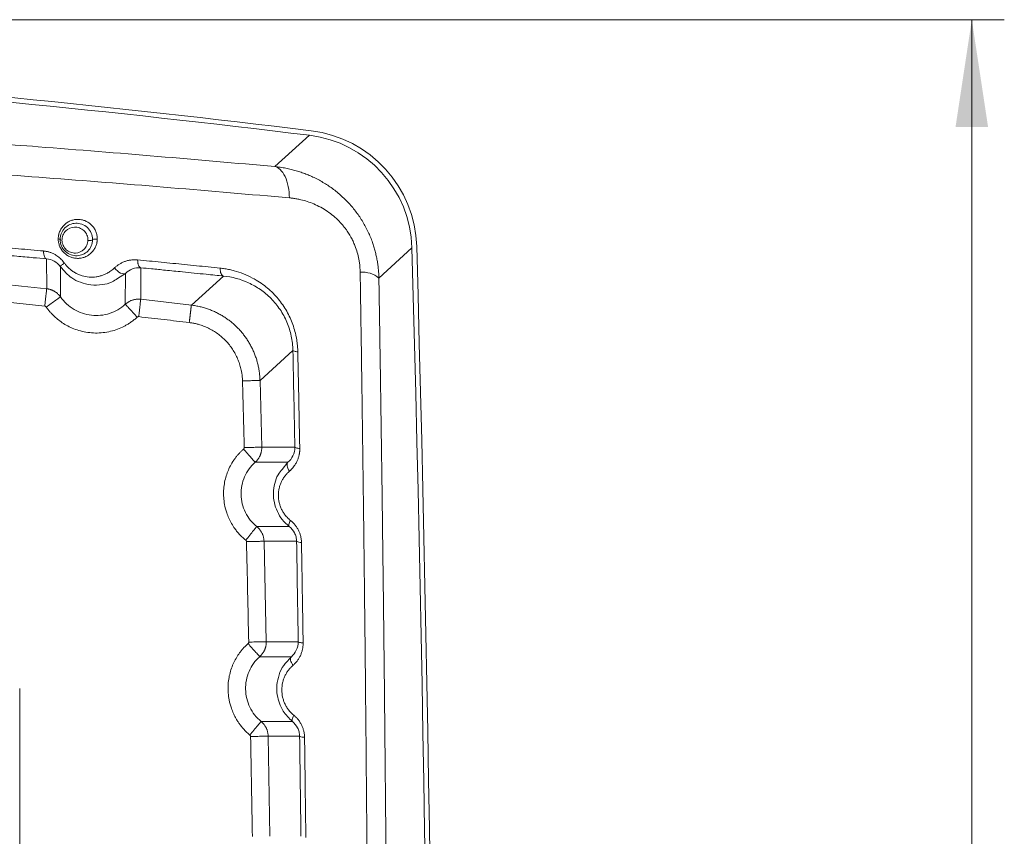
# Model space of a CAD drawing. Header units: millimetres. Extents: x 0 to 594, y 0 to 420.
# Tile 52 of 75: x 155 to 186, y 348 to 374. Entities that reach past the tile are written whole.
import ezdxf

# ---------------------------------------------------------------- set-up
doc = ezdxf.new("R2010")
doc.units = ezdxf.units.MM
doc.styles.add('SLDTEXTSTYLE1', font='TXT', dxfattribs={"width": 0.605})
doc.dimstyles.new('SLDDIMSTYLE1', dxfattribs={"dimtxt": 2.568319, "dimasz": 3.3, "dimexe": 0, "dimexo": 0.0625, "dimgap": 0.64208, "dimtad": 1, "dimdec": 0, "dimlfac": 5, "dimrnd": 1e-09, "dimzin": 12, "dimdsep": 46, "dimtxsty": 'SLDTEXTSTYLE1', "dimsah": 1, "dimcen": 0.09, "dimadec": 0, "dimazin": 3, "dimtfac": 1, "dimtdec": 1, "dimtofl": 0, "dimtmove": 0, "dimatfit": 3, "dimfxl": 0, "dimfrac": 2, "dimtolj": 1, "dimtzin": 12, "dimarcsym": 0})

# ---------------------------------------------------------------- blocks, each defined once
blk = doc.blocks.new('_D_15')
at = {"color": 7, "linetype": 'Continuous', "lineweight": 0}
for p, q in [((107.707, 373.504), (185.665, 373.504)), ((184.665, 230.757), (184.665, 373.504)), ((180.133, 306.296), (180.133, 306.884)), ((180.133, 306.884), (184.077, 306.884)), ((184.077, 306.884), (184.077, 306.296)), ((180.133, 297.966), (180.133, 297.378)), ((184.077, 297.378), (184.077, 297.966)), ((180.133, 297.378), (184.077, 297.378)), ((162.794, 230.757), (185.665, 230.757))]:
    blk.add_line(p, q, dxfattribs=at)
for points in [[(184.665, 373.504), (184.165, 370.204), (185.165, 370.204)], [(184.665, 230.757), (185.165, 234.057), (184.165, 234.057)]]:
    blk.add_solid(points, dxfattribs=at)
at = {"color": 7, "linetype": 'Continuous', "lineweight": 0, "char_height": 2.6458, "attachment_point": 1, "rotation": 90, "style": 'SLDTEXTSTYLE1'}
for s, insert in [('28,1', (180.667, 298.701)), ('714', (176.135, 299.191))]:
    blk.add_mtext(s, dxfattribs=dict(at, insert=insert))

msp = doc.modelspace()

# ---------------------------------------------------------------- linework, layer by layer
at = {"color": 7, "linetype": 'Continuous', "lineweight": 15}
for p, q in [((163.206, 368.981), (164.274, 369.946)), ((156.616, 366.735), (156.617, 366.713)), ((166.413, 365.546), (167.431, 366.476)), ((156.187, 365.216), (156.183, 366.137)), ((156.613, 364.966), (156.61, 365.893)), ((159.087, 365.863), (159.081, 364.895)), ((158.61, 365.691), (158.606, 364.739)), ((161.63, 365.609), (160.64, 364.712)), ((160.64, 364.712), (159.081, 364.895)), ((163.767, 363.318), (162.754, 362.394)), ((162.807, 360.338), (162.754, 362.394)), ((162.807, 360.338), (163.826, 360.339)), ((162.604, 359.873), (163.611, 359.873)), ((163.652, 357.894), (162.654, 357.894)), ((163.879, 357.441), (162.877, 357.441)), ((162.946, 354.346), (162.878, 357.441)), ((162.946, 354.346), (163.93, 354.346)), ((162.744, 353.885), (163.718, 353.885)), ((155.356, 240.902), (155.356, 352.904)), ((163.751, 351.889), (162.786, 351.889)), ((163.973, 351.437), (163.004, 351.438)), ((163.06, 348.352), (163.005, 351.438))]:
    msp.add_line(p, q, dxfattribs=at)
at = {"color": 8, "linetype": 'Continuous', "lineweight": 15}
for p, q in [((158.368, 365.535), (158.61, 365.691)), ((163.611, 359.873), (163.439, 359.655)), ((163.718, 353.885), (163.532, 353.672))]:
    msp.add_line(p, q, dxfattribs=at)
at = {"color": 7, "linetype": 'Continuous', "lineweight": 15, "flags": 128}
msp.add_lwpolyline([(158.61, 365.691), (158.583, 365.678), (158.548, 365.675), (158.507, 365.683), (158.461, 365.702), (158.412, 365.73), (158.364, 365.766), (158.317, 365.809), (158.274, 365.857)], dxfattribs=at)
at = {"color": 7, "linetype": 'Continuous', "lineweight": 15}
for centre, radius, start, end in [((115.686, -27.096), 400.147, 83.01734, 88.27837), ((115.707, -27.096), 400, 83.02614, 88.28087), ((163.882, 366.414), 3.697, 1.5895, 83.0173), ((-1331.993, 324.904), 1500, 357.936906, 1.58813), ((-1331.993, 324.905), 1500.147, 357.936937, 1.58947), ((165.893, 364.907), 0.824, 50.8797, 93.8949), ((164.009, 357.635), 0.234, 236.2591, 275.1589), ((164.103, 351.663), 0.26, 240.0649, 274.8449)]:
    msp.add_arc(centre, radius, start, end, dxfattribs=at)
msp.add_ellipse((163.827, 366.368), major_axis=(2.666, 2.433), ratio=0.997615, start_param=5.572138, end_param=6.990918, dxfattribs=at)
at = {"color": 8, "linetype": 'Continuous', "lineweight": 15}
for points, knots in [([(127.707, 371.024), (127.713, 371.024), (128.683, 371.004), (130.556, 370.95), (132.932, 370.876), (134.854, 370.806), (136.379, 370.747), (137.867, 370.684), (139.298, 370.62), (140.671, 370.555), (142.018, 370.487), (143.359, 370.417), (144.807, 370.337), (146.359, 370.247), (148.012, 370.146), (149.654, 370.04), (151.284, 369.93), (152.903, 369.816), (154.451, 369.703), (156.698, 369.532), (159.623, 369.297), (162.011, 369.086), (163.206, 368.981)], [0, 0, 0, 0, 0.000477, 0.077727, 0.150817, 0.192291, 0.233665, 0.27495, 0.313907, 0.350978, 0.388066, 0.425176, 0.462317, 0.508794, 0.555246, 0.601689, 0.648138, 0.694609, 0.741116, 0.782414, 0.89115, 1, 1, 1, 1]), ([(127.707, 370.056), (128.408, 370.041), (130.683, 369.992), (134.514, 369.865), (138.733, 369.696), (142.513, 369.512), (145.892, 369.327), (149.346, 369.116), (152.866, 368.879), (156.441, 368.617), (160.065, 368.329), (162.45, 368.121), (163.66, 368.015)], [0, 0, 0, 0, 0.0554801, 0.1800471, 0.3058106, 0.3952393, 0.487898, 0.5837969, 0.6829461, 0.785356, 0.891037, 1, 1, 1, 1])]:
    msp.add_open_spline(points, degree=3, knots=knots, dxfattribs=at)
at = {"color": 7, "linetype": 'Continuous', "lineweight": 15}
for points, knots in [([(163.206, 368.981), (163.264, 368.968), (163.322, 368.937), (163.431, 368.834), (163.482, 368.761), (163.566, 368.582), (163.599, 368.477), (163.645, 368.252), (163.657, 368.132), (163.66, 368.015)], [0, 0, 0, 0, 0.25, 0.25, 0.5, 0.5, 0.75, 0.75, 1, 1, 1, 1]), ([(163.206, 368.981), (163.235, 368.978), (163.293, 368.971), (163.379, 368.96), (163.463, 368.946), (163.547, 368.931), (163.629, 368.913), (163.71, 368.895), (163.789, 368.874), (163.867, 368.853), (163.944, 368.829), (164.019, 368.805), (164.093, 368.779), (164.165, 368.751), (164.236, 368.723), (164.389, 368.658), (164.617, 368.544), (164.917, 368.357), (165.198, 368.14), (165.461, 367.889), (165.695, 367.616), (165.899, 367.32), (166.07, 367.007), (166.181, 366.745), (166.249, 366.543), (166.29, 366.406), (166.325, 366.266), (166.355, 366.125), (166.378, 365.982), (166.396, 365.838), (166.409, 365.692), (166.412, 365.595), (166.413, 365.546)], [0, 0, 0, 0, 0.017754, 0.035292, 0.052616, 0.069725, 0.08662, 0.103301, 0.119769, 0.136024, 0.152067, 0.167898, 0.183518, 0.198927, 0.214126, 0.229116, 0.298446, 0.365148, 0.4368, 0.506357, 0.575835, 0.644408, 0.712225, 0.779439, 0.806633, 0.833913, 0.861291, 0.888777, 0.916381, 0.944112, 0.971982, 1, 1, 1, 1]), ([(163.66, 368.015), (163.679, 368.014), (163.716, 368.01), (163.772, 368.003), (163.827, 367.995), (163.907, 367.982), (164.033, 367.956), (164.21, 367.907), (164.487, 367.804), (164.829, 367.62), (165.129, 367.37), (165.303, 367.173), (165.384, 367.07), (165.477, 366.939), (165.567, 366.787), (165.647, 366.617), (165.708, 366.464), (165.764, 366.286), (165.802, 366.109), (165.82, 365.981), (165.829, 365.891), (165.835, 365.813), (165.836, 365.757), (165.837, 365.729)], [0, 0, 0, 0, 0.017672, 0.035332, 0.052977, 0.070367, 0.110774, 0.173622, 0.240082, 0.380687, 0.51967, 0.575309, 0.602807, 0.630037, 0.709663, 0.748142, 0.785597, 0.845431, 0.901434, 0.934714, 0.95279, 0.976379, 1, 1, 1, 1]), ([(156.543, 366.751), (156.543, 366.762), (156.543, 366.783), (156.546, 366.815), (156.55, 366.847), (156.558, 366.889), (156.572, 366.942), (156.596, 367.002), (156.625, 367.058), (156.671, 367.127), (156.738, 367.201), (156.833, 367.271), (156.935, 367.32), (157.046, 367.349), (157.163, 367.357), (157.276, 367.342), (157.386, 367.306), (157.481, 367.254), (157.572, 367.179), (157.647, 367.088), (157.695, 366.997), (157.721, 366.923), (157.735, 366.864), (157.743, 366.805), (157.744, 366.766), (157.744, 366.746)], [0, 0, 0, 0, 0.016252, 0.032513, 0.048836, 0.065272, 0.099529, 0.134272, 0.167036, 0.200249, 0.268966, 0.330276, 0.396664, 0.458682, 0.521389, 0.590429, 0.643472, 0.705632, 0.760024, 0.822745, 0.881118, 0.910745, 0.940583, 0.970101, 1, 1, 1, 1]), ([(156.601, 366.733), (156.6, 366.802), (156.615, 366.87), (156.666, 366.99), (156.703, 367.044), (156.836, 367.177), (156.955, 367.229), (157.142, 367.237), (157.206, 367.228), (157.329, 367.184), (157.388, 367.15), (157.489, 367.057), (157.531, 366.998), (157.587, 366.869), (157.601, 366.798), (157.601, 366.729)], [0, 0, 0, 0, 0.125, 0.125, 0.25, 0.25, 0.5, 0.5, 0.625, 0.625, 0.75, 0.75, 0.875, 0.875, 1, 1, 1, 1]), ([(156.658, 366.708), (156.657, 366.764), (156.667, 366.818), (156.707, 366.916), (156.736, 366.96), (156.844, 367.069), (156.941, 367.112), (157.094, 367.118), (157.146, 367.11), (157.245, 367.074), (157.292, 367.045), (157.372, 366.97), (157.404, 366.923), (157.448, 366.82), (157.458, 366.763), (157.457, 366.709)], [0, 0, 0, 0, 0.125, 0.125, 0.25, 0.25, 0.5, 0.5, 0.625, 0.625, 0.75, 0.75, 0.875, 0.875, 1, 1, 1, 1]), ([(157.744, 366.746), (157.744, 366.737), (157.743, 366.719), (157.741, 366.691), (157.738, 366.663), (157.731, 366.626), (157.72, 366.582), (157.695, 366.51), (157.649, 366.422), (157.572, 366.326), (157.475, 366.248), (157.365, 366.191), (157.25, 366.159), (157.133, 366.149), (157.02, 366.162), (156.909, 366.197), (156.807, 366.251), (156.714, 366.328), (156.637, 366.422), (156.59, 366.513), (156.565, 366.588), (156.552, 366.643), (156.544, 366.697), (156.543, 366.733), (156.543, 366.751)], [0, 0, 0, 0, 0.014256, 0.028601, 0.043072, 0.057703, 0.086545, 0.115574, 0.178389, 0.24702, 0.317735, 0.387088, 0.456306, 0.518456, 0.583524, 0.642109, 0.70556, 0.764284, 0.827401, 0.887963, 0.916565, 0.945503, 0.972605, 1, 1, 1, 1]), ([(156.543, 366.751), (156.562, 366.749), (156.577, 366.747), (156.597, 366.74), (156.601, 366.736), (156.601, 366.733)], [0, 0, 0, 0, 0.5, 0.5, 1, 1, 1, 1]), ([(157.744, 366.746), (157.731, 366.748), (157.716, 366.749), (157.681, 366.749), (157.663, 366.748), (157.632, 366.745), (157.619, 366.742), (157.604, 366.735), (157.601, 366.732), (157.601, 366.729)], [0, 0, 0, 0, 0.25, 0.25, 0.5, 0.5, 0.75, 0.75, 1, 1, 1, 1]), ([(153.019, 366.65), (153.146, 366.639), (153.401, 366.618), (153.783, 366.585), (154.166, 366.552), (154.55, 366.518), (154.934, 366.484), (155.318, 366.45), (155.704, 366.415), (155.961, 366.392), (156.089, 366.38)], [0, 0, 0, 0, 0.123427, 0.247303, 0.371628, 0.496402, 0.621627, 0.747301, 0.873425, 1, 1, 1, 1]), ([(157.601, 366.729), (157.6, 366.661), (157.585, 366.595), (157.533, 366.476), (157.497, 366.423), (157.364, 366.292), (157.247, 366.241), (157.061, 366.233), (156.997, 366.241), (156.875, 366.284), (156.816, 366.318), (156.715, 366.41), (156.673, 366.467), (156.616, 366.595), (156.601, 366.665), (156.601, 366.733)], [0, 0, 0, 0, 0.125, 0.125, 0.25, 0.25, 0.5, 0.5, 0.625, 0.625, 0.75, 0.75, 0.875, 0.875, 1, 1, 1, 1]), ([(157.457, 366.709), (157.456, 366.655), (157.444, 366.603), (157.403, 366.509), (157.373, 366.466), (157.267, 366.362), (157.172, 366.321), (157.023, 366.315), (156.972, 366.323), (156.875, 366.357), (156.829, 366.384), (156.75, 366.456), (156.717, 366.501), (156.671, 366.6), (156.659, 366.655), (156.658, 366.708)], [0, 0, 0, 0, 0.125, 0.125, 0.25, 0.25, 0.5, 0.5, 0.625, 0.625, 0.75, 0.75, 0.875, 0.875, 1, 1, 1, 1]), ([(157.457, 366.709), (157.47, 366.707), (157.485, 366.706), (157.519, 366.705), (157.537, 366.706), (157.569, 366.709), (157.581, 366.712), (157.597, 366.718), (157.6, 366.722), (157.601, 366.725)], [0, 0, 0, 0, 0.25, 0.25, 0.5, 0.5, 0.75, 0.75, 1, 1, 1, 1]), ([(153.106, 366.406), (153.234, 366.395), (153.535, 366.37), (154.05, 366.326), (154.641, 366.275), (155.23, 366.223), (155.741, 366.177), (156.047, 366.149), (156.183, 366.137)], [0, 0, 0, 0, 0.124776, 0.291393, 0.499851, 0.699614, 0.86633, 1, 1, 1, 1]), ([(156.089, 366.38), (156.103, 366.379), (156.131, 366.376), (156.172, 366.369), (156.213, 366.361), (156.253, 366.35), (156.309, 366.332), (156.382, 366.303), (156.461, 366.261), (156.528, 366.216), (156.584, 366.171), (156.637, 366.122), (156.685, 366.069), (156.714, 366.031), (156.728, 366.011)], [0, 0, 0, 0, 0.057564, 0.114445, 0.170757, 0.226617, 0.282144, 0.411256, 0.539838, 0.634165, 0.726634, 0.817944, 0.90882, 1, 1, 1, 1]), ([(156.183, 366.137), (156.169, 366.139), (156.155, 366.148), (156.132, 366.175), (156.123, 366.193), (156.108, 366.232), (156.101, 366.256), (156.092, 366.313), (156.089, 366.346), (156.089, 366.38)], [0, 0, 0, 0, 0.25, 0.25, 0.5, 0.5, 0.75, 0.75, 1, 1, 1, 1]), ([(156.183, 366.137), (156.263, 366.13), (156.343, 366.107), (156.491, 366.025), (156.558, 365.965), (156.61, 365.893)], [0, 0, 0, 0, 0.5, 0.5, 1, 1, 1, 1]), ([(156.61, 365.893), (156.608, 365.896), (156.611, 365.901), (156.621, 365.916), (156.629, 365.925), (156.65, 365.945), (156.661, 365.956), (156.691, 365.981), (156.708, 365.996), (156.728, 366.011)], [0, 0, 0, 0, 0.25, 0.25, 0.5, 0.5, 0.75, 0.75, 1, 1, 1, 1]), ([(156.61, 365.893), (156.719, 365.769), (156.896, 365.567), (157.235, 365.4), (157.556, 365.32), (157.888, 365.332), (158.173, 365.394), (158.313, 365.496), (158.368, 365.535)], [0, 0, 0, 0, 0.236798, 0.385525, 0.555436, 0.734194, 0.895881, 1, 1, 1, 1]), ([(156.728, 366.011), (156.736, 366.001), (156.751, 365.979), (156.775, 365.949), (156.8, 365.919), (156.827, 365.891), (156.854, 365.863), (156.902, 365.819), (156.972, 365.763), (157.069, 365.702), (157.171, 365.653), (157.311, 365.603), (157.492, 365.57), (157.673, 365.575), (157.813, 365.602), (157.915, 365.633), (158.013, 365.674), (158.096, 365.719), (158.165, 365.765), (158.221, 365.809), (158.256, 365.841), (158.274, 365.857)], [0, 0, 0, 0, 0.020579, 0.04113, 0.061689, 0.082292, 0.102975, 0.123772, 0.185475, 0.247984, 0.309882, 0.372771, 0.497797, 0.623229, 0.685941, 0.748889, 0.811836, 0.874525, 0.916379, 0.958149, 1, 1, 1, 1]), ([(158.274, 365.857), (158.284, 365.866), (158.304, 365.885), (158.336, 365.912), (158.369, 365.937), (158.419, 365.972), (158.489, 366.013), (158.58, 366.053), (158.676, 366.084), (158.765, 366.102), (158.845, 366.11), (158.916, 366.112), (158.963, 366.108), (158.987, 366.107)], [0, 0, 0, 0, 0.052792, 0.105643, 0.15864, 0.21187, 0.340667, 0.469527, 0.599517, 0.729473, 0.820298, 0.910317, 1, 1, 1, 1]), ([(158.61, 365.691), (158.674, 365.753), (158.749, 365.8), (158.911, 365.859), (158.999, 365.871), (159.087, 365.863)], [0, 0, 0, 0, 0.5, 0.5, 1, 1, 1, 1]), ([(158.987, 366.107), (159.107, 366.095), (159.348, 366.071), (159.709, 366.036), (160.07, 366), (160.433, 365.963), (160.796, 365.926), (161.16, 365.889), (161.403, 365.864), (161.524, 365.852)], [0, 0, 0, 0, 0.140989, 0.282601, 0.424835, 0.567692, 0.711171, 0.855274, 1, 1, 1, 1]), ([(159.087, 365.863), (159.071, 365.866), (159.057, 365.876), (159.031, 365.905), (159.021, 365.924), (159.009, 365.956), (159.005, 365.968), (158.999, 365.991), (158.996, 366.003), (158.99, 366.042), (158.987, 366.073), (158.987, 366.107)], [0, 0, 0, 0, 0.25, 0.25, 0.5, 0.5, 0.625, 0.625, 0.75, 0.75, 1, 1, 1, 1]), ([(159.087, 365.863), (159.196, 365.852), (159.447, 365.828), (159.873, 365.786), (160.435, 365.73), (161.032, 365.669), (161.453, 365.626), (161.63, 365.608)], [0, 0, 0, 0, 0.127739, 0.294326, 0.499756, 0.789545, 1, 1, 1, 1]), ([(161.524, 365.852), (161.549, 365.849), (161.598, 365.844), (161.671, 365.833), (161.744, 365.821), (161.816, 365.806), (161.887, 365.79), (162.032, 365.753), (162.246, 365.682), (162.506, 365.561), (162.737, 365.425), (162.997, 365.236), (163.281, 364.962), (163.511, 364.645), (163.657, 364.376), (163.746, 364.168), (163.817, 363.955), (163.862, 363.773), (163.888, 363.624), (163.903, 363.508), (163.913, 363.392), (163.916, 363.314), (163.917, 363.275)], [0, 0, 0, 0, 0.02092, 0.041676, 0.06228, 0.082744, 0.103082, 0.123306, 0.206473, 0.288878, 0.355342, 0.420276, 0.542487, 0.658497, 0.715194, 0.771951, 0.827321, 0.882793, 0.9118, 0.940953, 0.970328, 1, 1, 1, 1]), ([(161.63, 365.608), (161.614, 365.611), (161.599, 365.62), (161.574, 365.647), (161.563, 365.665), (161.546, 365.704), (161.538, 365.728), (161.527, 365.785), (161.524, 365.818), (161.524, 365.852)], [0, 0, 0, 0, 0.25, 0.25, 0.5, 0.5, 0.75, 0.75, 1, 1, 1, 1]), ([(161.63, 365.608), (161.892, 365.582), (162.154, 365.513), (162.528, 365.341), (162.649, 365.272), (162.88, 365.112), (162.99, 365.02), (163.194, 364.815), (163.287, 364.701), (163.452, 364.456), (163.524, 364.324), (163.64, 364.049), (163.685, 363.905), (163.747, 363.614), (163.764, 363.465), (163.767, 363.318)], [0, 0, 0, 0, 0.25, 0.25, 0.375, 0.375, 0.5, 0.5, 0.625, 0.625, 0.75, 0.75, 0.875, 0.875, 1, 1, 1, 1]), ([(165.837, 365.729), (165.84, 365.499), (165.848, 365.039), (165.858, 364.349), (165.869, 363.659), (165.879, 362.967), (165.889, 362.275), (165.898, 361.582), (165.908, 360.889), (165.917, 360.195), (165.926, 359.5), (165.935, 358.805), (165.944, 358.109), (165.952, 357.413), (165.96, 356.716), (165.969, 356.018), (165.976, 355.32), (165.984, 354.621), (165.991, 353.922), (165.999, 353.222), (166.005, 352.521), (166.012, 351.82), (166.019, 351.118), (166.025, 350.416), (166.031, 349.713), (166.037, 349.01), (166.043, 348.306), (166.048, 347.601), (166.053, 346.896), (166.058, 346.191), (166.063, 345.485), (166.067, 344.778), (166.072, 344.071), (166.076, 343.363), (166.08, 342.655), (166.083, 341.946), (166.087, 341.237), (166.09, 340.528), (166.093, 339.817), (166.095, 339.107), (166.098, 338.396), (166.1, 337.684), (166.102, 336.972), (166.104, 336.259), (166.105, 335.546), (166.107, 334.833), (166.108, 334.119), (166.109, 333.405), (166.109, 332.69), (166.11, 331.975), (166.11, 331.259), (166.11, 330.543), (166.109, 329.826), (166.109, 329.109), (166.108, 328.392), (166.107, 327.674), (166.105, 326.956), (166.104, 326.237), (166.102, 325.518), (166.1, 324.799), (166.098, 324.079), (166.095, 323.359), (166.092, 322.639), (166.089, 321.918), (166.086, 321.196), (166.083, 320.475), (166.079, 319.753), (166.075, 319.03), (166.071, 318.308), (166.066, 317.585), (166.061, 316.861), (166.056, 316.137), (166.051, 315.413), (166.046, 314.689), (166.04, 313.964), (166.034, 313.239), (166.028, 312.514), (166.021, 311.788), (166.015, 311.062), (166.008, 310.336), (166, 309.61), (165.993, 308.883), (165.985, 308.156), (165.977, 307.429), (165.969, 306.701), (165.961, 305.973), (165.952, 305.245), (165.943, 304.517), (165.934, 303.788), (165.924, 303.059), (165.915, 302.33), (165.905, 301.601), (165.894, 300.871), (165.884, 300.141), (165.873, 299.411), (165.862, 298.681), (165.851, 297.95), (165.84, 297.22), (165.828, 296.489), (165.816, 295.758), (165.804, 295.027), (165.791, 294.295), (165.778, 293.564), (165.765, 292.832), (165.752, 292.1), (165.739, 291.368), (165.725, 290.635), (165.711, 289.903), (165.697, 289.17), (165.682, 288.438), (165.667, 287.705), (165.652, 286.972), (165.637, 286.239), (165.622, 285.505), (165.606, 284.772), (165.59, 284.039), (165.573, 283.305), (165.557, 282.571), (165.54, 281.838), (165.523, 281.104), (165.506, 280.37), (165.488, 279.636), (165.47, 278.902), (165.452, 278.168), (165.434, 277.434), (165.416, 276.7), (165.397, 275.965), (165.378, 275.231), (165.358, 274.497), (165.339, 273.763), (165.319, 273.028), (165.299, 272.294), (165.279, 271.56), (165.265, 271.07), (165.258, 270.826)], [0, 0, 0, 0, 0.007374, 0.014751, 0.022132, 0.029515, 0.036902, 0.044292, 0.051685, 0.059081, 0.06648, 0.073882, 0.081288, 0.088696, 0.096108, 0.103523, 0.110941, 0.118362, 0.125786, 0.133213, 0.140643, 0.148077, 0.155513, 0.162952, 0.170395, 0.17784, 0.185289, 0.192741, 0.200195, 0.207653, 0.215114, 0.222578, 0.230044, 0.237514, 0.244987, 0.252463, 0.259942, 0.267424, 0.27491, 0.282398, 0.289889, 0.297383, 0.304881, 0.312381, 0.319885, 0.327391, 0.334901, 0.342414, 0.34993, 0.357449, 0.364971, 0.372496, 0.380024, 0.387555, 0.395089, 0.402627, 0.410167, 0.417711, 0.425257, 0.432807, 0.440359, 0.447915, 0.455474, 0.463036, 0.470601, 0.478169, 0.48574, 0.493314, 0.500892, 0.508472, 0.516055, 0.523642, 0.531231, 0.538824, 0.54642, 0.554018, 0.56162, 0.569225, 0.576833, 0.584444, 0.592058, 0.599675, 0.607295, 0.614918, 0.622544, 0.630174, 0.637806, 0.645441, 0.65308, 0.660722, 0.668366, 0.676014, 0.683665, 0.691319, 0.698976, 0.706636, 0.714299, 0.721965, 0.729635, 0.737307, 0.744983, 0.752661, 0.760343, 0.768028, 0.775716, 0.783407, 0.791101, 0.798798, 0.806499, 0.814202, 0.821909, 0.829619, 0.837332, 0.845047, 0.852766, 0.860488, 0.868214, 0.875942, 0.883673, 0.891407, 0.899144, 0.906885, 0.914628, 0.922374, 0.930123, 0.937876, 0.945631, 0.953389, 0.96115, 0.968914, 0.976681, 0.984451, 0.992224, 1, 1, 1, 1]), ([(166.413, 365.546), (166.417, 365.308), (166.424, 364.832), (166.436, 364.118), (166.447, 363.404), (166.458, 362.691), (166.468, 361.978), (166.479, 361.266), (166.489, 360.554), (166.499, 359.842), (166.509, 359.131), (166.518, 358.42), (166.527, 357.709), (166.536, 356.999), (166.545, 356.289), (166.553, 355.58), (166.57, 354.168), (166.593, 352.047), (166.62, 349.208), (166.643, 346.352), (166.67, 342.425), (166.693, 337.435), (166.704, 331.392), (166.697, 325.366), (166.673, 319.332), (166.632, 313.284), (166.573, 307.213), (166.496, 301.139), (166.426, 296.614), (166.374, 293.638), (166.348, 292.213), (166.322, 290.789), (166.294, 289.366), (166.266, 287.943), (166.236, 286.522), (166.206, 285.101), (166.174, 283.681), (166.142, 282.263), (166.109, 280.845), (166.074, 279.428), (166.039, 278.012), (166.003, 276.597), (165.966, 275.183), (165.928, 273.77), (165.89, 272.358), (165.863, 271.417), (165.85, 270.947)], [0, 0, 0, 0, 0.007665, 0.015323, 0.022972, 0.030612, 0.038245, 0.045869, 0.053486, 0.061094, 0.068695, 0.076288, 0.083872, 0.091449, 0.099019, 0.106581, 0.114135, 0.144153, 0.174311, 0.204615, 0.235067, 0.299143, 0.362904, 0.426383, 0.489607, 0.553381, 0.61719, 0.681066, 0.745039, 0.760061, 0.775077, 0.790089, 0.805097, 0.820101, 0.835102, 0.8501, 0.865095, 0.880088, 0.895079, 0.910068, 0.925057, 0.940045, 0.955033, 0.970021, 0.98501, 1, 1, 1, 1]), ([(156.129, 364.679), (155.874, 364.706), (155.365, 364.76), (154.598, 364.84), (153.827, 364.919), (153.309, 364.97), (153.049, 364.996)], [0, 0, 0, 0, 0.2489478, 0.4955526, 0.7467384, 1, 1, 1, 1]), ([(156.129, 364.679), (156.136, 364.741), (156.143, 364.808), (156.157, 364.938), (156.164, 365), (156.175, 365.104), (156.179, 365.145), (156.185, 365.2), (156.187, 365.213), (156.187, 365.216)], [0, 0, 0, 0, 0.25, 0.25, 0.5, 0.5, 0.75, 0.75, 1, 1, 1, 1]), ([(156.172, 364.654), (156.218, 364.687), (156.269, 364.723), (156.371, 364.795), (156.422, 364.831), (156.511, 364.894), (156.548, 364.92), (156.599, 364.956), (156.611, 364.965), (156.613, 364.966)], [0, 0, 0, 0, 0.25, 0.25, 0.5, 0.5, 0.75, 0.75, 1, 1, 1, 1]), ([(156.613, 364.966), (156.606, 364.975), (156.592, 364.993), (156.57, 365.019), (156.547, 365.044), (156.523, 365.066), (156.498, 365.088), (156.472, 365.107), (156.445, 365.125), (156.418, 365.142), (156.39, 365.157), (156.361, 365.17), (156.333, 365.181), (156.304, 365.191), (156.274, 365.2), (156.245, 365.207), (156.216, 365.212), (156.197, 365.214), (156.187, 365.216)], [0, 0, 0, 0, 0.067318, 0.133996, 0.200042, 0.265457, 0.330238, 0.394379, 0.457871, 0.520709, 0.582889, 0.644412, 0.705283, 0.765509, 0.825093, 0.884036, 0.942338, 1, 1, 1, 1]), ([(158.606, 364.739), (158.537, 364.675), (158.461, 364.619), (158.299, 364.525), (158.213, 364.486), (158.033, 364.428), (157.941, 364.409), (157.752, 364.391), (157.657, 364.392), (157.375, 364.424), (157.191, 364.486), (156.946, 364.631), (156.87, 364.688), (156.73, 364.817), (156.667, 364.888), (156.613, 364.966)], [0, 0, 0, 0, 0.125, 0.125, 0.25, 0.25, 0.375, 0.375, 0.5, 0.5, 0.75, 0.75, 0.875, 0.875, 1, 1, 1, 1]), ([(156.172, 364.654), (156.17, 364.656), (156.167, 364.661), (156.16, 364.666), (156.152, 364.672), (156.142, 364.677), (156.134, 364.678), (156.129, 364.679)], [0, 0, 0, 0, 0.167997, 0.33444, 0.502698, 0.749971, 1, 1, 1, 1]), ([(158.972, 364.342), (158.958, 364.329), (158.928, 364.303), (158.883, 364.265), (158.837, 364.228), (158.789, 364.194), (158.74, 364.16), (158.679, 364.121), (158.605, 364.078), (158.483, 364.016), (158.315, 363.948), (158.096, 363.888), (157.864, 363.855), (157.628, 363.851), (157.398, 363.876), (157.18, 363.928), (156.977, 364.001), (156.793, 364.091), (156.631, 364.193), (156.487, 364.305), (156.378, 364.408), (156.293, 364.499), (156.23, 364.574), (156.191, 364.627), (156.172, 364.654)], [0, 0, 0, 0, 0.018575, 0.037109, 0.055622, 0.074133, 0.09266, 0.111224, 0.142277, 0.173436, 0.240682, 0.312306, 0.386513, 0.461008, 0.533883, 0.604238, 0.671725, 0.736098, 0.797008, 0.852082, 0.907233, 0.938149, 0.969044, 1, 1, 1, 1]), ([(159.081, 364.894), (159.07, 364.895), (159.046, 364.897), (159.011, 364.898), (158.975, 364.897), (158.939, 364.894), (158.903, 364.888), (158.868, 364.881), (158.832, 364.871), (158.798, 364.858), (158.763, 364.844), (158.73, 364.827), (158.697, 364.809), (158.665, 364.788), (158.635, 364.765), (158.616, 364.748), (158.606, 364.739)], [0, 0, 0, 0, 0.0683, 0.137076, 0.206327, 0.276054, 0.346261, 0.416957, 0.48815, 0.559842, 0.632024, 0.704686, 0.777818, 0.851412, 0.925469, 1, 1, 1, 1]), ([(158.972, 364.342), (158.93, 364.389), (158.884, 364.438), (158.795, 364.535), (158.752, 364.581), (158.681, 364.658), (158.653, 364.688), (158.616, 364.728), (158.607, 364.738), (158.606, 364.739)], [0, 0, 0, 0, 0.25, 0.25, 0.5, 0.5, 0.75, 0.75, 1, 1, 1, 1]), ([(159.02, 364.358), (159.026, 364.414), (159.033, 364.475), (159.047, 364.598), (159.054, 364.66), (159.067, 364.768), (159.072, 364.813), (159.079, 364.875), (159.081, 364.892), (159.081, 364.894)], [0, 0, 0, 0, 0.25, 0.25, 0.5, 0.5, 0.75, 0.75, 1, 1, 1, 1]), ([(160.576, 364.176), (160.577, 364.186), (160.58, 364.206), (160.583, 364.236), (160.587, 364.266), (160.59, 364.295), (160.593, 364.323), (160.597, 364.351), (160.6, 364.377), (160.603, 364.403), (160.606, 364.428), (160.609, 364.452), (160.612, 364.475), (160.614, 364.496), (160.617, 364.517), (160.619, 364.537), (160.621, 364.555), (160.623, 364.573), (160.625, 364.589), (160.627, 364.605), (160.629, 364.619), (160.63, 364.632), (160.632, 364.644), (160.633, 364.655), (160.634, 364.665), (160.635, 364.674), (160.636, 364.681), (160.637, 364.688), (160.638, 364.694), (160.638, 364.699), (160.639, 364.704), (160.639, 364.707), (160.64, 364.709), (160.64, 364.711), (160.64, 364.712), (160.64, 364.712)], [0, 0, 0, 0, 0.037087, 0.073749, 0.109988, 0.145803, 0.181193, 0.21616, 0.250703, 0.284822, 0.318517, 0.351788, 0.384635, 0.417058, 0.449057, 0.480632, 0.511784, 0.542511, 0.572814, 0.602693, 0.632148, 0.661179, 0.689787, 0.71797, 0.745729, 0.773064, 0.799975, 0.826463, 0.852526, 0.878165, 0.90338, 0.928171, 0.952538, 0.976481, 1, 1, 1, 1]), ([(162.753, 362.394), (162.753, 362.417), (162.751, 362.462), (162.746, 362.531), (162.74, 362.598), (162.731, 362.666), (162.721, 362.733), (162.708, 362.799), (162.694, 362.865), (162.678, 362.93), (162.661, 362.994), (162.641, 363.058), (162.62, 363.121), (162.598, 363.183), (162.574, 363.244), (162.548, 363.304), (162.52, 363.364), (162.491, 363.422), (162.461, 363.479), (162.429, 363.536), (162.396, 363.591), (162.362, 363.645), (162.326, 363.698), (162.289, 363.75), (162.25, 363.801), (162.211, 363.85), (162.17, 363.899), (162.115, 363.962), (162.042, 364.037), (161.949, 364.124), (161.851, 364.207), (161.748, 364.284), (161.641, 364.356), (161.529, 364.423), (161.412, 364.485), (161.292, 364.54), (161.167, 364.588), (161.04, 364.63), (160.909, 364.665), (160.775, 364.693), (160.685, 364.705), (160.64, 364.711)], [0, 0, 0, 0, 0.020063, 0.040064, 0.060002, 0.079873, 0.099676, 0.11941, 0.139072, 0.158665, 0.178189, 0.197645, 0.217032, 0.236351, 0.255603, 0.274788, 0.293906, 0.312958, 0.331944, 0.350865, 0.369721, 0.388511, 0.407235, 0.425893, 0.444484, 0.463009, 0.481467, 0.499859, 0.536691, 0.573797, 0.611176, 0.648828, 0.68675, 0.72494, 0.763399, 0.802132, 0.841141, 0.88043, 0.920002, 0.959862, 1, 1, 1, 1]), ([(159.02, 364.358), (159.017, 364.358), (159.011, 364.359), (159.003, 364.358), (158.993, 364.355), (158.982, 364.351), (158.976, 364.345), (158.972, 364.342)], [0, 0, 0, 0, 0.166376, 0.331037, 0.497329, 0.747486, 1, 1, 1, 1]), ([(160.576, 364.176), (160.317, 364.206), (159.799, 364.268), (159.28, 364.328), (159.02, 364.358)], [0, 0, 0, 0, 0.49892, 1, 1, 1, 1]), ([(162.214, 362.38), (162.213, 362.398), (162.212, 362.435), (162.208, 362.49), (162.203, 362.545), (162.196, 362.6), (162.187, 362.654), (162.17, 362.743), (162.138, 362.867), (162.083, 363.022), (162.015, 363.173), (161.906, 363.366), (161.738, 363.589), (161.532, 363.777), (161.349, 363.904), (161.205, 363.986), (161.055, 364.055), (160.917, 364.104), (160.794, 364.138), (160.686, 364.161), (160.613, 364.171), (160.576, 364.176)], [0, 0, 0, 0, 0.021035, 0.041946, 0.06275, 0.083464, 0.104109, 0.124702, 0.186306, 0.248506, 0.311105, 0.373951, 0.499611, 0.625343, 0.688278, 0.750988, 0.813285, 0.875038, 0.916356, 0.957961, 1, 1, 1, 1]), ([(163.767, 363.318), (163.769, 363.308), (163.787, 363.299), (163.825, 363.288), (163.84, 363.285), (163.874, 363.28), (163.895, 363.277), (163.917, 363.275)], [0, 0, 0, 0, 0.5, 0.5, 0.75, 0.75, 1, 1, 1, 1]), ([(163.917, 363.275), (163.922, 363.028), (163.933, 362.534), (163.948, 361.791), (163.962, 361.045), (163.972, 360.547), (163.977, 360.298)], [0, 0, 0, 0, 0.2489022, 0.4985361, 0.748902, 1, 1, 1, 1]), ([(162.214, 362.38), (162.277, 362.381), (162.344, 362.383), (162.474, 362.386), (162.537, 362.388), (162.641, 362.391), (162.683, 362.392), (162.738, 362.394), (162.751, 362.394), (162.753, 362.394)], [0, 0, 0, 0, 0.25, 0.25, 0.5, 0.5, 0.75, 0.75, 1, 1, 1, 1]), ([(162.267, 360.325), (162.259, 360.667), (162.241, 361.352), (162.223, 362.037), (162.214, 362.38)], [0, 0, 0, 0, 0.49996, 1, 1, 1, 1]), ([(162.315, 357.474), (162.299, 357.487), (162.267, 357.513), (162.221, 357.554), (162.177, 357.596), (162.12, 357.654), (162.052, 357.731), (161.965, 357.844), (161.876, 357.983), (161.792, 358.146), (161.715, 358.342), (161.66, 358.556), (161.631, 358.788), (161.63, 359.003), (161.652, 359.21), (161.71, 359.467), (161.807, 359.712), (161.923, 359.906), (161.999, 360.012), (162.057, 360.085), (162.117, 360.153), (162.18, 360.218), (162.225, 360.258), (162.247, 360.278)], [0, 0, 0, 0, 0.019544, 0.038923, 0.058161, 0.077278, 0.115418, 0.153649, 0.211637, 0.270527, 0.325934, 0.40909, 0.477826, 0.545222, 0.610583, 0.673748, 0.792638, 0.855931, 0.885843, 0.91555, 0.943461, 0.971587, 1, 1, 1, 1]), ([(162.247, 360.278), (162.249, 360.28), (162.253, 360.284), (162.259, 360.291), (162.263, 360.3), (162.267, 360.312), (162.267, 360.32), (162.267, 360.325)], [0, 0, 0, 0, 0.168314, 0.33498, 0.503608, 0.750399, 1, 1, 1, 1]), ([(162.247, 360.278), (162.284, 360.236), (162.325, 360.189), (162.408, 360.095), (162.449, 360.048), (162.521, 359.967), (162.551, 359.932), (162.592, 359.886), (162.603, 359.874), (162.604, 359.873)], [0, 0, 0, 0, 0.25, 0.25, 0.5, 0.5, 0.75, 0.75, 1, 1, 1, 1]), ([(162.267, 360.325), (162.337, 360.326), (162.406, 360.328), (162.534, 360.331), (162.593, 360.333), (162.692, 360.336), (162.733, 360.337), (162.789, 360.338), (162.805, 360.338), (162.807, 360.338)], [0, 0, 0, 0, 0.25, 0.25, 0.5, 0.5, 0.75, 0.75, 1, 1, 1, 1]), ([(162.604, 359.873), (162.612, 359.881), (162.629, 359.896), (162.653, 359.921), (162.675, 359.947), (162.696, 359.974), (162.714, 360.002), (162.732, 360.031), (162.747, 360.06), (162.76, 360.09), (162.772, 360.121), (162.782, 360.152), (162.791, 360.183), (162.797, 360.214), (162.802, 360.245), (162.806, 360.276), (162.807, 360.307), (162.807, 360.328), (162.807, 360.338)], [0, 0, 0, 0, 0.066186, 0.131882, 0.197098, 0.261835, 0.32609, 0.389857, 0.453127, 0.515894, 0.578152, 0.639903, 0.701151, 0.761904, 0.822165, 0.881935, 0.941214, 1, 1, 1, 1]), ([(163.826, 360.339), (163.827, 360.244), (163.805, 360.152), (163.728, 359.994), (163.674, 359.926), (163.611, 359.873)], [0, 0, 0, 0, 0.5, 0.5, 1, 1, 1, 1]), ([(163.977, 360.298), (163.977, 360.286), (163.977, 360.262), (163.976, 360.226), (163.973, 360.191), (163.968, 360.155), (163.959, 360.1), (163.941, 360.027), (163.908, 359.935), (163.865, 359.845), (163.815, 359.767), (163.765, 359.703), (163.716, 359.649), (163.68, 359.616), (163.662, 359.6)], [0, 0, 0, 0, 0.042652, 0.085319, 0.128087, 0.171042, 0.214269, 0.331396, 0.45053, 0.579315, 0.711098, 0.806232, 0.902361, 1, 1, 1, 1]), ([(163.826, 360.339), (163.828, 360.33), (163.842, 360.321), (163.896, 360.307), (163.935, 360.301), (163.977, 360.298)], [0, 0, 0, 0, 0.5, 0.5, 1, 1, 1, 1]), ([(162.654, 357.894), (162.581, 357.953), (162.514, 358.02), (162.397, 358.166), (162.346, 358.246), (162.222, 358.499), (162.176, 358.687), (162.167, 359.063), (162.203, 359.252), (162.352, 359.596), (162.464, 359.75), (162.604, 359.873)], [0, 0, 0, 0, 0.125, 0.125, 0.25, 0.25, 0.5, 0.5, 0.75, 0.75, 1, 1, 1, 1]), ([(163.611, 359.873), (163.598, 359.861), (163.59, 359.844), (163.583, 359.805), (163.584, 359.783), (163.592, 359.739), (163.6, 359.714), (163.625, 359.659), (163.641, 359.629), (163.662, 359.6)], [0, 0, 0, 0, 0.25, 0.25, 0.5, 0.5, 0.75, 0.75, 1, 1, 1, 1]), ([(163.439, 359.655), (163.393, 359.602), (163.284, 359.48), (163.199, 359.223), (163.155, 358.932), (163.183, 358.634), (163.278, 358.352), (163.432, 358.094), (163.578, 357.962), (163.652, 357.894)], [0, 0, 0, 0, 0.111115, 0.259224, 0.408545, 0.556372, 0.701297, 0.847468, 1, 1, 1, 1]), ([(163.662, 359.6), (163.651, 359.591), (163.631, 359.573), (163.602, 359.545), (163.574, 359.516), (163.548, 359.485), (163.51, 359.437), (163.463, 359.369), (163.413, 359.277), (163.373, 359.179), (163.333, 359.041), (163.312, 358.858), (163.332, 358.67), (163.374, 358.526), (163.417, 358.422), (163.472, 358.324), (163.529, 358.244), (163.585, 358.179), (163.637, 358.128), (163.674, 358.097), (163.692, 358.082)], [0, 0, 0, 0, 0.025616, 0.051026, 0.076265, 0.10137, 0.126379, 0.189783, 0.252327, 0.315485, 0.377773, 0.502398, 0.626558, 0.688603, 0.750791, 0.812673, 0.87517, 0.916367, 0.957887, 1, 1, 1, 1]), ([(163.652, 357.894), (163.645, 357.9), (163.641, 357.91), (163.638, 357.932), (163.639, 357.945), (163.645, 357.976), (163.651, 357.994), (163.668, 358.035), (163.679, 358.058), (163.692, 358.082)], [0, 0, 0, 0, 0.25, 0.25, 0.5, 0.5, 0.75, 0.75, 1, 1, 1, 1]), ([(163.692, 358.082), (163.702, 358.074), (163.722, 358.058), (163.75, 358.032), (163.777, 358.005), (163.803, 357.978), (163.842, 357.933), (163.889, 357.868), (163.94, 357.779), (163.98, 357.686), (164.005, 357.601), (164.02, 357.526), (164.028, 357.464), (164.029, 357.423), (164.03, 357.402)], [0, 0, 0, 0, 0.050529, 0.100548, 0.150157, 0.19946, 0.248565, 0.379183, 0.507761, 0.635115, 0.762923, 0.841552, 0.920399, 1, 1, 1, 1]), ([(162.315, 357.474), (162.355, 357.523), (162.397, 357.575), (162.48, 357.678), (162.519, 357.727), (162.585, 357.809), (162.611, 357.841), (162.645, 357.883), (162.653, 357.893), (162.654, 357.894)], [0, 0, 0, 0, 0.25, 0.25, 0.5, 0.5, 0.75, 0.75, 1, 1, 1, 1]), ([(162.877, 357.441), (162.877, 357.452), (162.876, 357.476), (162.872, 357.511), (162.866, 357.546), (162.858, 357.581), (162.847, 357.616), (162.835, 357.65), (162.82, 357.684), (162.803, 357.717), (162.783, 357.75), (162.762, 357.782), (162.738, 357.812), (162.712, 357.841), (162.684, 357.869), (162.664, 357.886), (162.654, 357.894)], [0, 0, 0, 0, 0.066714, 0.13415, 0.202305, 0.27118, 0.340777, 0.411106, 0.482177, 0.553989, 0.626538, 0.699811, 0.773797, 0.848489, 0.923886, 1, 1, 1, 1]), ([(163.652, 357.894), (163.718, 357.843), (163.775, 357.775), (163.835, 357.657), (163.851, 357.615), (163.872, 357.528), (163.878, 357.484), (163.879, 357.441)], [0, 0, 0, 0, 0.5, 0.5, 0.75, 0.75, 1, 1, 1, 1]), ([(162.338, 357.428), (162.338, 357.431), (162.337, 357.437), (162.335, 357.445), (162.331, 357.455), (162.325, 357.465), (162.319, 357.471), (162.315, 357.474)], [0, 0, 0, 0, 0.166296, 0.330831, 0.497028, 0.747342, 1, 1, 1, 1]), ([(162.338, 357.428), (162.394, 357.43), (162.455, 357.431), (162.579, 357.434), (162.641, 357.435), (162.75, 357.438), (162.796, 357.439), (162.858, 357.44), (162.875, 357.441), (162.877, 357.441)], [0, 0, 0, 0, 0.25, 0.25, 0.5, 0.5, 0.75, 0.75, 1, 1, 1, 1]), ([(162.406, 354.334), (162.395, 354.85), (162.373, 355.881), (162.35, 356.913), (162.338, 357.428)], [0, 0, 0, 0, 0.499991, 1, 1, 1, 1]), ([(164.03, 357.402), (164.034, 357.146), (164.043, 356.632), (164.056, 355.86), (164.069, 355.086), (164.077, 354.569), (164.081, 354.31)], [0, 0, 0, 0, 0.248983, 0.498644, 0.748983, 1, 1, 1, 1]), ([(162.386, 354.288), (162.388, 354.29), (162.392, 354.294), (162.397, 354.301), (162.402, 354.31), (162.406, 354.321), (162.406, 354.33), (162.406, 354.334)], [0, 0, 0, 0, 0.168202, 0.334785, 0.503279, 0.750242, 1, 1, 1, 1]), ([(162.406, 354.334), (162.475, 354.336), (162.544, 354.337), (162.673, 354.34), (162.732, 354.341), (162.831, 354.343), (162.872, 354.344), (162.928, 354.345), (162.944, 354.346), (162.946, 354.346)], [0, 0, 0, 0, 0.25, 0.25, 0.5, 0.5, 0.75, 0.75, 1, 1, 1, 1]), ([(162.744, 353.885), (162.753, 353.892), (162.77, 353.908), (162.793, 353.933), (162.815, 353.958), (162.835, 353.985), (162.854, 354.013), (162.871, 354.041), (162.886, 354.071), (162.899, 354.1), (162.911, 354.13), (162.921, 354.161), (162.929, 354.192), (162.936, 354.223), (162.941, 354.253), (162.944, 354.284), (162.946, 354.315), (162.946, 354.336), (162.946, 354.346)], [0, 0, 0, 0, 0.066138, 0.131791, 0.196971, 0.261678, 0.32591, 0.389659, 0.452918, 0.51568, 0.577941, 0.6397, 0.700965, 0.761741, 0.822032, 0.881839, 0.941162, 1, 1, 1, 1]), ([(163.93, 354.346), (163.931, 354.252), (163.909, 354.162), (163.833, 354.005), (163.78, 353.938), (163.718, 353.885)], [0, 0, 0, 0, 0.5, 0.5, 1, 1, 1, 1]), ([(163.93, 354.346), (163.931, 354.338), (163.946, 354.331), (164, 354.318), (164.039, 354.313), (164.081, 354.31)], [0, 0, 0, 0, 0.5, 0.5, 1, 1, 1, 1]), ([(162.443, 351.472), (162.427, 351.485), (162.396, 351.511), (162.352, 351.552), (162.309, 351.594), (162.267, 351.637), (162.227, 351.681), (162.189, 351.726), (162.143, 351.784), (162.09, 351.857), (162.034, 351.947), (161.982, 352.04), (161.925, 352.156), (161.858, 352.324), (161.801, 352.536), (161.771, 352.766), (161.766, 352.98), (161.787, 353.189), (161.841, 353.451), (161.935, 353.693), (162.044, 353.883), (162.11, 353.982), (162.166, 354.057), (162.231, 354.134), (162.305, 354.214), (162.359, 354.263), (162.386, 354.288)], [0, 0, 0, 0, 0.018972, 0.037825, 0.056577, 0.075248, 0.09386, 0.11243, 0.130981, 0.163726, 0.196789, 0.230309, 0.26389, 0.318211, 0.400224, 0.468492, 0.535813, 0.601475, 0.665284, 0.786377, 0.843388, 0.870603, 0.897636, 0.931481, 0.965561, 1, 1, 1, 1]), ([(162.386, 354.288), (162.424, 354.246), (162.465, 354.2), (162.548, 354.106), (162.589, 354.059), (162.661, 353.978), (162.692, 353.944), (162.733, 353.898), (162.743, 353.886), (162.744, 353.885)], [0, 0, 0, 0, 0.25, 0.25, 0.5, 0.5, 0.75, 0.75, 1, 1, 1, 1]), ([(164.081, 354.31), (164.081, 354.296), (164.081, 354.269), (164.079, 354.229), (164.075, 354.189), (164.069, 354.15), (164.058, 354.089), (164.036, 354.009), (163.997, 353.915), (163.95, 353.828), (163.896, 353.75), (163.836, 353.679), (163.792, 353.639), (163.77, 353.619)], [0, 0, 0, 0, 0.048744, 0.097478, 0.146331, 0.195428, 0.244894, 0.374855, 0.505467, 0.631068, 0.759775, 0.878914, 1, 1, 1, 1]), ([(162.786, 351.889), (162.714, 351.949), (162.647, 352.017), (162.531, 352.165), (162.481, 352.246), (162.358, 352.502), (162.313, 352.69), (162.305, 353.069), (162.342, 353.259), (162.492, 353.605), (162.604, 353.76), (162.744, 353.885)], [0, 0, 0, 0, 0.125, 0.125, 0.25, 0.25, 0.5, 0.5, 0.75, 0.75, 1, 1, 1, 1]), ([(163.718, 353.885), (163.706, 353.873), (163.698, 353.857), (163.692, 353.819), (163.693, 353.798), (163.701, 353.755), (163.709, 353.73), (163.733, 353.676), (163.75, 353.647), (163.77, 353.619)], [0, 0, 0, 0, 0.25, 0.25, 0.5, 0.5, 0.75, 0.75, 1, 1, 1, 1]), ([(163.532, 353.672), (163.516, 353.654), (163.428, 353.558), (163.334, 353.332), (163.263, 353.021), (163.273, 352.719), (163.344, 352.447), (163.483, 352.152), (163.648, 351.99), (163.751, 351.889)], [0, 0, 0, 0, 0.038473, 0.206884, 0.367396, 0.521006, 0.651366, 0.783002, 1, 1, 1, 1]), ([(163.77, 353.619), (163.759, 353.609), (163.739, 353.591), (163.71, 353.562), (163.681, 353.532), (163.655, 353.501), (163.616, 353.452), (163.569, 353.383), (163.518, 353.289), (163.478, 353.189), (163.438, 353.049), (163.417, 352.864), (163.437, 352.674), (163.479, 352.529), (163.522, 352.424), (163.576, 352.325), (163.633, 352.244), (163.689, 352.179), (163.74, 352.127), (163.777, 352.096), (163.795, 352.08)], [0, 0, 0, 0, 0.025646, 0.051082, 0.076345, 0.101473, 0.126502, 0.189868, 0.252519, 0.315677, 0.377913, 0.502605, 0.626788, 0.688841, 0.751035, 0.812949, 0.875313, 0.916492, 0.957969, 1, 1, 1, 1]), ([(163.751, 351.889), (163.744, 351.895), (163.74, 351.905), (163.738, 351.923), (163.738, 351.929), (163.739, 351.943), (163.74, 351.95), (163.746, 351.973), (163.751, 351.991), (163.769, 352.033), (163.781, 352.056), (163.795, 352.08)], [0, 0, 0, 0, 0.25, 0.25, 0.375, 0.375, 0.5, 0.5, 0.75, 0.75, 1, 1, 1, 1]), ([(163.795, 352.08), (163.806, 352.071), (163.826, 352.054), (163.856, 352.027), (163.884, 351.998), (163.911, 351.968), (163.95, 351.92), (163.996, 351.853), (164.044, 351.764), (164.081, 351.671), (164.103, 351.59), (164.116, 351.52), (164.123, 351.462), (164.124, 351.423), (164.124, 351.404)], [0, 0, 0, 0, 0.054138, 0.107765, 0.161003, 0.213976, 0.266809, 0.399573, 0.530694, 0.65437, 0.777783, 0.851613, 0.925543, 1, 1, 1, 1]), ([(162.443, 351.472), (162.483, 351.521), (162.526, 351.573), (162.609, 351.675), (162.65, 351.723), (162.716, 351.804), (162.743, 351.836), (162.777, 351.878), (162.785, 351.888), (162.786, 351.889)], [0, 0, 0, 0, 0.25, 0.25, 0.5, 0.5, 0.75, 0.75, 1, 1, 1, 1]), ([(163.004, 351.438), (163.004, 351.449), (163.003, 351.472), (162.999, 351.507), (162.993, 351.542), (162.985, 351.577), (162.975, 351.611), (162.963, 351.645), (162.949, 351.679), (162.932, 351.712), (162.913, 351.745), (162.892, 351.776), (162.869, 351.807), (162.843, 351.836), (162.816, 351.863), (162.796, 351.88), (162.786, 351.889)], [0, 0, 0, 0, 0.066871, 0.134439, 0.202701, 0.271659, 0.341316, 0.411681, 0.482762, 0.554562, 0.627073, 0.700285, 0.774188, 0.848773, 0.92404, 1, 1, 1, 1]), ([(163.751, 351.889), (163.816, 351.837), (163.872, 351.77), (163.931, 351.652), (163.946, 351.611), (163.967, 351.525), (163.972, 351.481), (163.973, 351.437)], [0, 0, 0, 0, 0.5, 0.5, 0.75, 0.75, 1, 1, 1, 1]), ([(162.464, 351.427), (162.464, 351.43), (162.464, 351.436), (162.462, 351.444), (162.458, 351.454), (162.452, 351.464), (162.446, 351.469), (162.443, 351.472)], [0, 0, 0, 0, 0.16638, 0.331035, 0.49733, 0.74748, 1, 1, 1, 1]), ([(162.464, 351.427), (162.521, 351.428), (162.582, 351.43), (162.706, 351.432), (162.768, 351.433), (162.877, 351.435), (162.922, 351.436), (162.985, 351.437), (163.002, 351.438), (163.004, 351.438)], [0, 0, 0, 0, 0.25, 0.25, 0.5, 0.5, 0.75, 0.75, 1, 1, 1, 1]), ([(162.52, 348.343), (162.511, 348.857), (162.493, 349.885), (162.474, 350.913), (162.464, 351.427)], [0, 0, 0, 0, 0.500064, 1, 1, 1, 1]), ([(164.124, 351.404), (164.128, 351.148), (164.135, 350.636), (164.145, 349.866), (164.155, 349.094), (164.162, 348.579), (164.165, 348.321)], [0, 0, 0, 0, 0.249142, 0.498855, 0.749141, 1, 1, 1, 1])]:
    msp.add_open_spline(points, degree=3, knots=knots, dxfattribs=at)
for points in [[(156.187, 365.216), (155.159, 365.326), (154.13, 365.432), (153.102, 365.533)], [(163.767, 363.318), (163.787, 362.326), (163.807, 361.333), (163.826, 360.339)], [(163.879, 357.441), (163.897, 356.41), (163.914, 355.378), (163.93, 354.346)], [(163.973, 351.437), (163.987, 350.41), (164, 349.382), (164.013, 348.352)]]:
    msp.add_open_spline(points, degree=3, dxfattribs=at)

# ---------------------------------------------------------------- dimensions: what is measured, and where the dimension line sits
at = {"color": 7, "linetype": 'Continuous', "lineweight": 0}
dim = msp.add_linear_dim(base=(184.665, 373.504), p1=(162.794, 230.757), p2=(107.707, 373.504), angle=90, dimstyle='SLDDIMSTYLE1', dxfattribs=at)
dim.commit()
dim.dimension.update_dxf_attribs({"geometry": '_D_15', "text_midpoint": (184.665, 302.131), "dimtype": 160})

doc.saveas('drawing.dxf')
